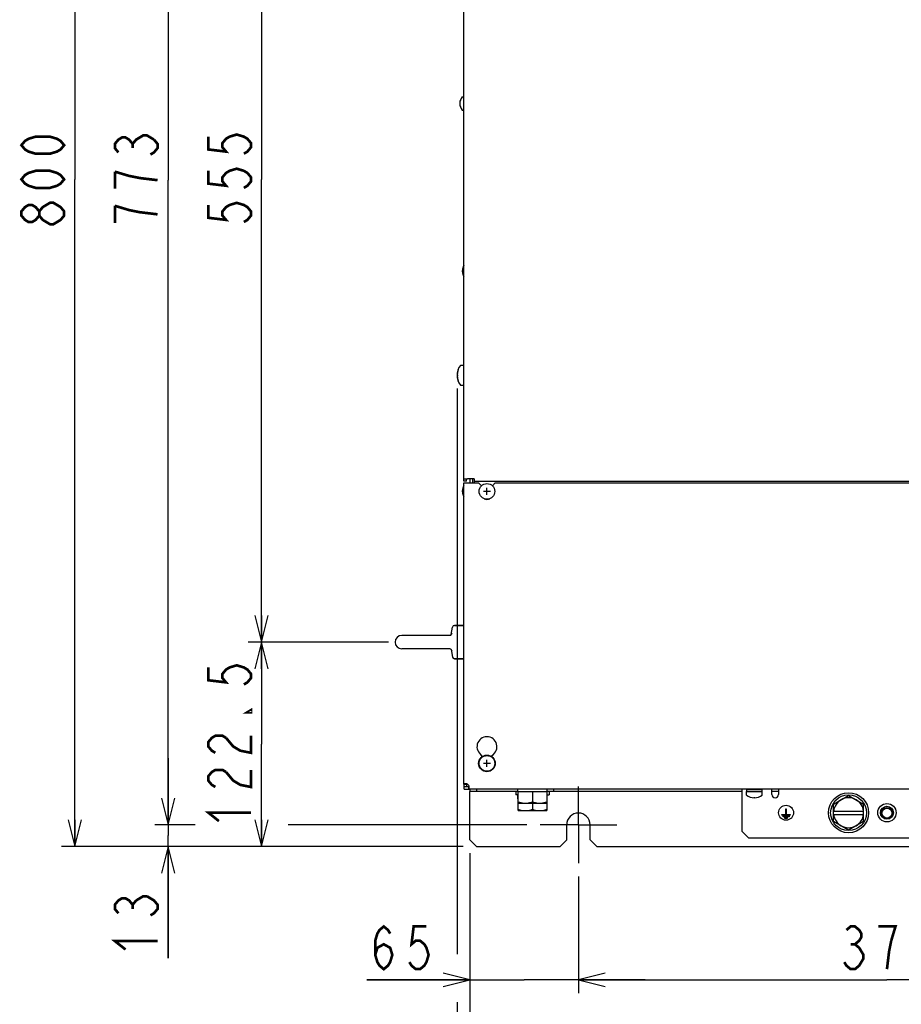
# Model space of a CAD drawing. Extents: x 28 to 410, y 34 to 287.
# Tile 13 of 32: x 28 to 94, y 122 to 196. Entities that reach past the tile are written whole.
import ezdxf

# ---------------------------------------------------------------- set-up
doc = ezdxf.new("R2010")
doc.units = 0
doc.header["$LTSCALE"] = 23.1
doc.linetypes.add('CENTER', pattern=[0.6, 0.375, -0.075, 0.075, -0.075])
doc.layers.get('0').update_dxf_attribs({"linetype": 'CONTINUOUS'})
for name, color, linetype in [('ALL_AXIS', 7, 'CONTINUOUS'), ('ALL_CHAMFER_FEAT', 7, 'CONTINUOUS'), ('ALL_COSM', 7, 'CONTINUOUS'), ('ALL_CURVE', 7, 'CONTINUOUS'), ('ALL_DIM', 7, 'CONTINUOUS'), ('ALL_FEATURES', 7, 'CONTINUOUS')]:
    doc.layers.add(name, color=color, linetype=linetype)
doc.dimstyles.get("Standard").update_dxf_attribs({"dimtxt": 2.5, "dimasz": 2.5, "dimexe": 1.25, "dimexo": 0.625, "dimtad": 1, "dimcen": 2.5, "dimazin": 3, "dimtfac": 1, "dimtmove": 0, "dimatfit": 3})

# ---------------------------------------------------------------- blocks, each defined once
blk = doc.blocks.new('_OPEN')
at = {"color": 0, "linetype": 'BYBLOCK'}
for p, q in [((0, 0), (-1, 0.25)), ((-1, -0.25), (0, 0)), ((-1, 0), (0, 0))]:
    blk.add_line(p, q, dxfattribs=at)
blk = doc.blocks.new('*D0')
at = {"layer": 'ALL_DIM', "color": 2, "linetype": 'CONTINUOUS'}
for p, q in [((69.9, 131.716), (69.9, 122.966)), ((116.15, 131.716), (116.15, 122.966)), ((69.9, 123.966), (93.025, 123.966)), ((116.15, 123.966), (93.025, 123.966))]:
    blk.add_line(p, q, dxfattribs=at)
at = {"layer": 'ALL_DIM', "color": 2, "linetype": 'CONTINUOUS', "xscale": 2, "yscale": 2, "zscale": 2, "rotation": 180}
blk.add_blockref('_OPEN', (69.9, 123.966), dxfattribs=at)
at = {"layer": 'ALL_DIM', "color": 2, "linetype": 'CONTINUOUS', "xscale": 2, "yscale": 2, "zscale": 2}
blk.add_blockref('_OPEN', (116.15, 123.966), dxfattribs=at)
blk = doc.blocks.new('*D1')
at = {"layer": 'ALL_DIM', "color": 2, "linetype": 'CONTINUOUS'}
for p, q in [((61.775, 133.466), (61.775, 122.966)), ((69.9, 131.716), (69.9, 122.966)), ((61.775, 123.966), (54.036, 123.966)), ((54.036, 123.966), (65.838, 123.966)), ((74.9, 123.966), (65.838, 123.966)), ((69.9, 123.966), (74.9, 123.966))]:
    blk.add_line(p, q, dxfattribs=at)
at = {"layer": 'ALL_DIM', "color": 2, "linetype": 'CONTINUOUS', "xscale": 2, "yscale": 2, "zscale": 2}
blk.add_blockref('_OPEN', (61.775, 123.966), dxfattribs=at)
at = {"layer": 'ALL_DIM', "color": 2, "linetype": 'CONTINUOUS', "xscale": 2, "yscale": 2, "zscale": 2, "rotation": 180}
blk.add_blockref('_OPEN', (69.9, 123.966), dxfattribs=at)
blk = doc.blocks.new('*D2')
at = {"layer": 'ALL_DIM', "color": 2, "linetype": 'CONTINUOUS'}
for p, q in [((55.738, 218.654), (45.163, 218.654)), ((46.163, 218.654), (46.163, 183.966)), ((46.163, 149.279), (46.163, 183.966)), ((55.663, 149.279), (45.163, 149.279))]:
    blk.add_line(p, q, dxfattribs=at)
at = {"layer": 'ALL_DIM', "color": 2, "linetype": 'CONTINUOUS', "xscale": 2, "yscale": 2, "zscale": 2}
for p, rotation in [((46.163, 218.654), 90), ((46.163, 149.279), 270)]:
    blk.add_blockref('_OPEN', p, dxfattribs=dict(at, rotation=rotation))
blk = doc.blocks.new('*D3')
at = {"layer": 'ALL_DIM', "color": 2, "linetype": 'CONTINUOUS'}
for p, q in [((66.025, 232.216), (38.163, 232.216)), ((39.163, 232.216), (39.163, 183.904)), ((39.163, 135.591), (39.163, 183.904)), ((41.186, 135.591), (38.163, 135.591)), ((66.025, 135.591), (48.163, 135.591))]:
    blk.add_line(p, q, dxfattribs=at)
at = {"layer": 'ALL_DIM', "color": 2, "linetype": 'CONTINUOUS', "xscale": 2, "yscale": 2, "zscale": 2}
for p, rotation in [((39.163, 232.216), 90), ((39.163, 135.591), 270)]:
    blk.add_blockref('_OPEN', p, dxfattribs=dict(at, rotation=rotation))
blk = doc.blocks.new('*D4')
at = {"layer": 'ALL_DIM', "color": 2, "linetype": 'CONTINUOUS'}
for p, q in [((61.275, 233.966), (31.163, 233.966)), ((32.163, 233.966), (32.163, 183.966)), ((32.163, 133.966), (32.163, 183.966)), ((61.275, 133.966), (31.163, 133.966))]:
    blk.add_line(p, q, dxfattribs=at)
at = {"layer": 'ALL_DIM', "color": 2, "linetype": 'CONTINUOUS', "xscale": 2, "yscale": 2, "zscale": 2}
for p, rotation in [((32.163, 233.966), 90), ((32.163, 133.966), 270)]:
    blk.add_blockref('_OPEN', p, dxfattribs=dict(at, rotation=rotation))
blk = doc.blocks.new('*D5')
at = {"layer": 'ALL_DIM', "color": 2, "linetype": 'CONTINUOUS'}
for p, q in [((39.163, 135.591), (39.163, 140.591)), ((39.163, 140.591), (39.163, 134.779)), ((40.532, 135.591), (38.163, 135.591)), ((39.163, 125.597), (39.163, 134.779)), ((61.275, 133.966), (38.163, 133.966)), ((39.163, 133.966), (39.163, 125.597))]:
    blk.add_line(p, q, dxfattribs=at)
at = {"layer": 'ALL_DIM', "color": 2, "linetype": 'CONTINUOUS', "xscale": 2, "yscale": 2, "zscale": 2}
for p, rotation in [((39.163, 135.591), 270), ((39.163, 133.966), 90)]:
    blk.add_blockref('_OPEN', p, dxfattribs=dict(at, rotation=rotation))
blk = doc.blocks.new('*D6')
at = {"layer": 'ALL_DIM', "color": 2, "linetype": 'CONTINUOUS'}
for p, q in [((61.775, 133.466), (61.775, 115.966)), ((124.275, 133.466), (124.275, 115.966)), ((61.775, 116.966), (93.025, 116.966)), ((124.275, 116.966), (93.025, 116.966))]:
    blk.add_line(p, q, dxfattribs=at)
at = {"layer": 'ALL_DIM', "color": 2, "linetype": 'CONTINUOUS', "xscale": 2, "yscale": 2, "zscale": 2, "rotation": 180}
blk.add_blockref('_OPEN', (61.775, 116.966), dxfattribs=at)
at = {"layer": 'ALL_DIM', "color": 2, "linetype": 'CONTINUOUS', "xscale": 2, "yscale": 2, "zscale": 2}
blk.add_blockref('_OPEN', (124.275, 116.966), dxfattribs=at)
blk = doc.blocks.new('*D7')
at = {"layer": 'ALL_DIM', "color": 2, "linetype": 'CONTINUOUS'}
for p, q in [((60.813, 168.279), (60.813, 125.887)), ((61.775, 133.466), (61.775, 115.966)), ((60.813, 122.29), (60.813, 115.966)), ((60.813, 116.966), (39.776, 116.966)), ((39.776, 116.966), (61.294, 116.966)), ((66.775, 116.966), (61.294, 116.966)), ((61.775, 116.966), (66.775, 116.966))]:
    blk.add_line(p, q, dxfattribs=at)
at = {"layer": 'ALL_DIM', "color": 2, "linetype": 'CONTINUOUS', "xscale": 2, "yscale": 2, "zscale": 2}
blk.add_blockref('_OPEN', (60.813, 116.966), dxfattribs=at)
at = {"layer": 'ALL_DIM', "color": 2, "linetype": 'CONTINUOUS', "xscale": 2, "yscale": 2, "zscale": 2, "rotation": 180}
blk.add_blockref('_OPEN', (61.775, 116.966), dxfattribs=at)
blk = doc.blocks.new('*D31')
at = {"layer": 'ALL_DIM', "color": 2, "linetype": 'CONTINUOUS'}
for p, q in [((55.663, 149.279), (45.163, 149.279)), ((46.163, 149.279), (46.163, 141.622)), ((46.163, 133.966), (46.163, 141.622)), ((61.275, 133.966), (45.163, 133.966))]:
    blk.add_line(p, q, dxfattribs=at)
at = {"layer": 'ALL_DIM', "color": 2, "linetype": 'CONTINUOUS', "xscale": 2, "yscale": 2, "zscale": 2}
for p, rotation in [((46.163, 149.279), 90), ((46.163, 133.966), 270)]:
    blk.add_blockref('_OPEN', p, dxfattribs=dict(at, rotation=rotation))

msp = doc.modelspace()

# ---------------------------------------------------------------- linework, layer by layer
at = {"layer": 'ALL_AXIS', "color": 7, "linetype": 'CONTINUOUS'}
for p, q in [((61.191, 190.154), (61.325, 190.154)), ((61.191, 189.154), (61.325, 189.154)), ((61.069, 170.029), (61.325, 170.029)), ((61.069, 168.529), (61.325, 168.529)), ((62.088, 161.529), (61.588, 161.529)), ((62.088, 161.329), (62.088, 161.216)), ((60.372, 149.842), (60.456, 150.401)), ((60.605, 150.529), (61.325, 150.529)), ((60.295, 149.779), (56.663, 149.779)), ((60.295, 148.779), (56.663, 148.779)), ((60.372, 148.716), (60.456, 148.156)), ((60.605, 148.029), (61.325, 148.029)), ((62.675, 140.642), (62.675, 140.792)), ((63.425, 140.792), (63.425, 140.642)), ((61.325, 138.64), (61.325, 138.466)), ((61.325, 138.466), (61.338, 138.466)), ((61.338, 138.266), (61.338, 138.466)), ((61.338, 138.266), (61.7, 138.266)), ((65.213, 138.091), (65.213, 137.841)), ((65.369, 138.091), (65.369, 138.266)), ((65.369, 138.091), (67.557, 138.091)), ((65.4, 136.654), (65.4, 138.091)), ((66.463, 138.091), (66.463, 137.311)), ((67.525, 138.091), (67.525, 136.654)), ((67.557, 138.091), (67.557, 138.266)), ((67.713, 138.091), (67.713, 137.841)), ((82.494, 138.079), (83.682, 138.079)), ((82.494, 137.818), (82.494, 138.079)), ((82.513, 138.241), (83.663, 138.241)), ((82.513, 138.079), (82.513, 138.241)), ((82.525, 138.241), (82.525, 138.266)), ((83.65, 138.241), (83.65, 138.266)), ((83.663, 138.079), (83.663, 138.241)), ((83.682, 137.818), (83.682, 138.079)), ((65.4, 137.841), (65.213, 137.841)), ((65.369, 137.529), (65.369, 137.841)), ((65.4, 137.529), (65.369, 137.529)), ((67.525, 137.841), (67.713, 137.841)), ((67.525, 137.529), (67.557, 137.529)), ((67.557, 137.529), (67.557, 137.841)), ((89.025, 137.141), (90.15, 137.79)), ((90.15, 137.79), (91.275, 137.141)), ((65.4, 137.216), (67.525, 137.216)), ((65.4, 136.654), (67.525, 136.654)), ((66.463, 137.216), (66.463, 136.748)), ((90.15, 135.192), (89.025, 135.842)), ((91.275, 135.842), (90.15, 135.192))]:
    msp.add_line(p, q, dxfattribs=at)
at = {"layer": 'ALL_AXIS', "color": 3, "linetype": 'CONTINUOUS'}
for p, q in [((61.338, 138.466), (61.7, 138.466)), ((61.525, 138.64), (61.525, 138.466))]:
    msp.add_line(p, q, dxfattribs=at)
at = {"layer": 'ALL_AXIS', "color": 7, "linetype": 'CENTER'}
for q in [(69.9, 138.466), (67.025, 135.591), (72.775, 135.591), (69.9, 132.716)]:
    msp.add_line((69.9, 135.591), q, dxfattribs=at)
at = {"layer": 'ALL_AXIS', "color": 7, "linetype": 'CONTINUOUS'}
for points in [[(65.4, 137.311), (65.511, 137.277), (65.618, 137.251), (65.723, 137.232), (65.827, 137.22), (65.932, 137.216)], [(65.932, 137.216), (66.036, 137.22), (66.14, 137.232), (66.245, 137.251), (66.352, 137.277), (66.463, 137.311)], [(66.463, 137.311), (66.574, 137.277), (66.681, 137.251), (66.786, 137.232), (66.89, 137.22), (66.994, 137.216)], [(66.994, 137.216), (67.098, 137.22), (67.203, 137.232), (67.308, 137.251), (67.415, 137.277), (67.525, 137.311)], [(65.4, 136.748), (65.511, 136.715), (65.618, 136.688), (65.723, 136.669), (65.827, 136.657), (65.932, 136.654)], [(65.932, 136.654), (66.036, 136.657), (66.14, 136.669), (66.245, 136.688), (66.352, 136.715), (66.463, 136.748)], [(66.463, 136.748), (66.574, 136.715), (66.681, 136.688), (66.786, 136.669), (66.89, 136.657), (66.994, 136.654)], [(66.994, 136.654), (67.098, 136.657), (67.203, 136.669), (67.308, 136.688), (67.415, 136.715), (67.525, 136.748)]]:
    msp.add_lwpolyline(points, dxfattribs=at)
for centre, radius in [((63.05, 160.579), 0.588), ((63.05, 140.191), 0.588), ((90.15, 136.491), 1.5), ((90.15, 136.491), 1.344), ((85.463, 136.491), 0.562)]:
    msp.add_circle(centre, radius, dxfattribs=at)
at = {"layer": 'ALL_AXIS', "color": 3, "linetype": 'CONTINUOUS'}
for centre, radius in [((93.025, 136.491), 0.688), ((93.025, 136.466), 0.375)]:
    msp.add_circle(centre, radius, dxfattribs=at)
at = {"layer": 'ALL_AXIS', "color": 7, "linetype": 'CONTINUOUS'}
for centre, radius, start, end in [((61.825, 189.654), 0.812, 142.45568, 217.54432), ((62.013, 177.091), 0.812, 147.94778, 212.05222), ((62.063, 169.279), 1.25, 143.41893, 216.58107), ((62.013, 160.591), 0.812, 147.94778, 212.05222), ((63.05, 160.341), 0.375, 235.64983, 304.35017), ((56.663, 149.279), 0.5, 90, 270), ((63.05, 141.441), 0.75, 300, 240), ((61.476, 138.417), 0.25, 26.58657, 63.41343), ((83.088, 138.616), 1, 233.94174, 306.05826), ((90.15, 136.491), 1.125, 60, 120), ((90.15, 136.491), 1.125, 240, 300)]:
    msp.add_arc(centre, radius, start, end, dxfattribs=at)
at = {"layer": 'ALL_AXIS', "color": 3, "linetype": 'CONTINUOUS'}
msp.add_arc((69.9, 135.591), 0.875, 0, 180, dxfattribs=at)
at = {"layer": 'ALL_CHAMFER_FEAT', "color": 7, "linetype": 'CONTINUOUS'}
for radius in [0.487, 0.449]:
    msp.add_circle((93.025, 136.491), radius, dxfattribs=at)
at = {"layer": 'ALL_COSM', "color": 7, "linetype": 'CONTINUOUS'}
for p, q in [((85.494, 136.754), (85.432, 136.754)), ((85.432, 136.754), (85.432, 136.36)), ((85.494, 136.36), (85.494, 136.754)), ((85.15, 136.36), (85.432, 136.36)), ((85.15, 136.297), (85.15, 136.36)), ((85.775, 136.297), (85.15, 136.297)), ((85.238, 136.247), (85.688, 136.247)), ((85.238, 136.185), (85.238, 136.247)), ((85.688, 136.185), (85.238, 136.185)), ((85.569, 136.135), (85.357, 136.135)), ((85.357, 136.135), (85.357, 136.072)), ((85.357, 136.072), (85.569, 136.072)), ((85.494, 136.36), (85.775, 136.36)), ((85.569, 136.072), (85.569, 136.135)), ((85.688, 136.247), (85.688, 136.185)), ((85.775, 136.36), (85.775, 136.297))]:
    msp.add_line(p, q, dxfattribs=at)
at = {"layer": 'ALL_CURVE', "color": 40, "linetype": 'CONTINUOUS'}
for p, q in [((61.013, 189.654), (61.061, 189.654)), ((61.2, 177.091), (61.248, 177.091)), ((60.813, 169.279), (60.89, 169.279)), ((61.2, 160.591), (61.248, 160.591)), ((63.319, 160.579), (62.782, 160.579)), ((63.05, 160.31), (63.05, 160.847)), ((63.05, 139.922), (63.05, 140.46)), ((63.319, 140.191), (62.782, 140.191)), ((83.088, 137.616), (83.088, 137.664))]:
    msp.add_line(p, q, dxfattribs=at)
msp.add_circle((63.05, 140.191), 0.625, dxfattribs=at)
for centre, radius, start, end in [((61.825, 189.654), 0.812, 160.21683, 199.78317), ((62.013, 177.091), 0.812, 160.21683, 199.78317), ((62.063, 169.279), 1.25, 159.8182, 200.1818), ((62.013, 160.591), 0.812, 160.21683, 199.78317), ((83.088, 138.616), 1, 252.16662, 287.83338)]:
    msp.add_arc(centre, radius, start, end, dxfattribs=at)
at = {"layer": 'ALL_DIM', "color": 2, "linetype": 'CONTINUOUS', "const_width": 0.2}
for points in [[(31.363, 186.526), (31.096, 186.206), (30.83, 186.046), (30.296, 185.886), (29.23, 185.886), (28.696, 186.046), (28.43, 186.206), (28.163, 186.526), (28.43, 186.846), (28.696, 187.006), (29.23, 187.166), (30.296, 187.166), (30.83, 187.006), (31.096, 186.846), (31.363, 186.526)], [(35.43, 185.984), (35.163, 186.304), (35.163, 186.624), (35.43, 186.944), (35.696, 187.104), (35.963, 187.104), (36.23, 186.944), (36.496, 186.624), (36.763, 186.944), (37.03, 187.104), (37.296, 187.264), (37.563, 187.264), (38.096, 186.944)], [(36.496, 186.304), (36.496, 186.624)], [(38.096, 186.944), (38.363, 186.624), (38.363, 186.304), (38.096, 185.984), (37.83, 185.824)], [(42.163, 187.166), (42.163, 186.206), (43.496, 186.046), (43.23, 186.366), (43.23, 186.686), (43.496, 187.006), (43.763, 187.166), (44.296, 187.326), (44.83, 187.166), (45.096, 187.006), (45.363, 186.686), (45.363, 186.366), (45.096, 186.046), (44.83, 185.886)], [(31.363, 183.966), (31.096, 183.646), (30.83, 183.486), (30.296, 183.326), (29.23, 183.326), (28.696, 183.486), (28.43, 183.646), (28.163, 183.966), (28.43, 184.286), (28.696, 184.446), (29.23, 184.606), (30.296, 184.606), (30.83, 184.446), (31.096, 184.286), (31.363, 183.966)], [(35.163, 184.544), (35.163, 183.264)], [(38.363, 183.904), (37.03, 184.064), (36.23, 184.224), (35.163, 184.544)], [(42.163, 184.606), (42.163, 183.646), (43.496, 183.486), (43.23, 183.806), (43.23, 184.126), (43.496, 184.446), (43.763, 184.606), (44.296, 184.766), (44.83, 184.606), (45.096, 184.446), (45.363, 184.126), (45.363, 183.806), (45.096, 183.486), (44.83, 183.326)], [(31.363, 181.246), (31.096, 180.926), (30.83, 180.766), (30.563, 180.606), (30.296, 180.606), (30.03, 180.766), (29.763, 180.926), (29.496, 181.246), (29.496, 181.566), (29.763, 181.886), (30.03, 182.046), (30.296, 182.206), (30.563, 182.206), (30.83, 182.046), (31.096, 181.886), (31.363, 181.566), (31.363, 181.246)], [(42.163, 182.046), (42.163, 181.086), (43.496, 180.926), (43.23, 181.246), (43.23, 181.566), (43.496, 181.886), (43.763, 182.046), (44.296, 182.206), (44.83, 182.046), (45.096, 181.886), (45.363, 181.566), (45.363, 181.246), (45.096, 180.926), (44.83, 180.766)], [(29.496, 181.246), (29.23, 180.926), (28.963, 180.766), (28.696, 180.766), (28.43, 180.926), (28.163, 181.246), (28.163, 181.566), (28.43, 181.886), (28.696, 182.046), (28.963, 182.046), (29.23, 181.886), (29.496, 181.566)], [(35.163, 181.984), (35.163, 180.704)], [(38.363, 181.344), (37.03, 181.504), (36.23, 181.664), (35.163, 181.984)], [(42.163, 147.382), (42.163, 146.422), (43.496, 146.262), (43.23, 146.582), (43.23, 146.902), (43.496, 147.222), (43.763, 147.382), (44.296, 147.542), (44.83, 147.382), (45.096, 147.222), (45.363, 146.902), (45.363, 146.582), (45.096, 146.262), (44.83, 146.102)], [(45.363, 144.182), (45.363, 144.022), (45.096, 144.022), (45.363, 144.182)], [(42.696, 140.982), (42.43, 141.142), (42.163, 141.462), (42.163, 141.782), (42.43, 142.102), (42.696, 142.262), (43.23, 142.262), (43.496, 142.102)], [(43.496, 142.102), (44.03, 141.462), (44.563, 141.142), (45.363, 140.982), (45.363, 142.262)], [(42.696, 138.422), (42.43, 138.582), (42.163, 138.902), (42.163, 139.222), (42.43, 139.542), (42.696, 139.702), (43.23, 139.702), (43.496, 139.542)], [(43.496, 139.542), (44.03, 138.902), (44.563, 138.582), (45.363, 138.422), (45.363, 139.702)], [(42.963, 135.862), (42.163, 136.502), (45.363, 136.502)], [(35.43, 128.957), (35.163, 129.277), (35.163, 129.597), (35.43, 129.917), (35.696, 130.077), (35.963, 130.077), (36.23, 129.917), (36.496, 129.597), (36.763, 129.917)], [(36.763, 129.917), (37.296, 130.237), (37.563, 130.237)], [(37.563, 130.237), (38.096, 129.917), (38.363, 129.597), (38.363, 129.277), (38.096, 128.957), (37.83, 128.797)], [(36.496, 129.277), (36.496, 129.597)], [(54.676, 125.833), (54.836, 126.366), (55.316, 126.633), (55.796, 126.366), (55.956, 125.833), (55.796, 125.299), (55.636, 125.033), (55.316, 124.766), (54.996, 125.033), (54.836, 125.299), (54.676, 125.833), (54.676, 126.899), (54.836, 127.433), (54.996, 127.699), (55.316, 127.966), (55.636, 127.699), (55.796, 127.433)], [(58.516, 127.966), (57.556, 127.966), (57.396, 126.633), (57.716, 126.899), (58.036, 126.899), (58.356, 126.633), (58.516, 126.366), (58.676, 125.833), (58.516, 125.299), (58.356, 125.033), (58.036, 124.766), (57.716, 124.766), (57.396, 125.033), (57.236, 125.299)], [(89.985, 127.699), (90.305, 127.966), (90.625, 127.966), (90.945, 127.699), (91.105, 127.433), (91.105, 127.166), (90.945, 126.899), (90.625, 126.633), (90.945, 126.366), (91.105, 126.099), (91.265, 125.833), (91.265, 125.566), (91.105, 125.299), (90.945, 125.033), (90.625, 124.766), (90.305, 124.766), (89.985, 125.033), (89.825, 125.299)], [(93.345, 126.899), (93.665, 127.966), (92.385, 127.966)], [(35.963, 126.237), (35.163, 126.877), (38.363, 126.877)], [(93.025, 124.766), (93.185, 126.099), (93.345, 126.899)], [(90.305, 126.633), (90.625, 126.633)]]:
    msp.add_lwpolyline(points, dxfattribs=at)
at = {"layer": 'ALL_FEATURES', "color": 7, "linetype": 'CONTINUOUS'}
for p, q in [((61.325, 161.341), (61.325, 229.229)), ((61.325, 161.529), (61.588, 161.529)), ((61.525, 161.341), (61.325, 161.341)), ((61.325, 138.64), (61.325, 161.216)), ((61.325, 161.216), (62.425, 161.216)), ((61.775, 161.529), (61.775, 161.216)), ((62.088, 161.529), (62.088, 161.329)), ((98.15, 161.329), (62.088, 161.329)), ((62.642, 160.999), (62.425, 161.216)), ((63.675, 161.216), (63.458, 160.999)), ((63.675, 161.216), (95.5, 161.216)), ((60.363, 149.831), (60.331, 149.804)), ((60.436, 149.951), (60.436, 149.951)), ((61.325, 150.529), (60.605, 150.529)), ((60.287, 149.78), (60.283, 149.779)), ((60.286, 149.78), (60.283, 149.779)), ((60.292, 149.782), (60.286, 149.78)), ((60.294, 149.779), (60.294, 149.779)), ((60.32, 149.796), (60.304, 149.787)), ((60.282, 148.779), (60.286, 148.777)), ((60.286, 148.777), (60.304, 148.77)), ((60.292, 148.775), (60.293, 148.775)), ((60.294, 148.779), (60.294, 148.779)), ((60.364, 148.726), (60.37, 148.718)), ((60.436, 148.606), (60.436, 148.606)), ((60.436, 148.606), (60.436, 148.606)), ((61.325, 148.029), (60.605, 148.029)), ((61.325, 138.64), (61.525, 138.64)), ((61.7, 138.266), (61.7, 138.466)), ((124.351, 138.266), (61.7, 138.266)), ((61.775, 138.266), (61.775, 138.091)), ((62.275, 138.266), (62.275, 138.091)), ((68.025, 138.266), (68.025, 138.091)), ((89.025, 135.842), (89.025, 137.141)), ((89.025, 136.616), (91.275, 136.616)), ((91.275, 135.842), (91.275, 137.141)), ((89.025, 136.366), (91.275, 136.366))]:
    msp.add_line(p, q, dxfattribs=at)
at = {"layer": 'ALL_FEATURES', "color": 3, "linetype": 'CONTINUOUS'}
for p, q in [((61.525, 161.341), (61.525, 161.529)), ((61.975, 161.529), (61.975, 161.216)), ((65.369, 138.091), (61.775, 138.091)), ((61.775, 134.466), (61.775, 138.091)), ((82.15, 138.091), (67.557, 138.091)), ((82.15, 138.266), (82.15, 135.116)), ((84.4, 137.866), (84.4, 138.266)), ((84.9, 138.091), (84.4, 138.091)), ((84.9, 138.266), (84.9, 137.866)), ((69.025, 134.466), (69.025, 135.591)), ((70.775, 134.466), (70.775, 135.591)), ((82.15, 135.116), (82.65, 134.616)), ((61.775, 134.466), (62.275, 133.966)), ((68.525, 133.966), (69.025, 134.466)), ((70.775, 134.466), (71.275, 133.966)), ((82.65, 134.616), (103.4, 134.616)), ((62.275, 133.966), (68.525, 133.966)), ((71.275, 133.966), (114.775, 133.966))]:
    msp.add_line(p, q, dxfattribs=at)
at = {"layer": 'ALL_FEATURES', "color": 7, "linetype": 'CONTINUOUS'}
for points in [[(60.436, 149.951), (60.425, 149.923), (60.396, 149.87), (60.364, 149.831), (60.332, 149.804), (60.305, 149.788), (60.287, 149.78)], [(60.304, 148.77), (60.331, 148.754), (60.364, 148.726), (60.398, 148.684), (60.427, 148.63), (60.436, 148.606)], [(60.305, 148.77), (60.305, 148.769), (60.321, 148.76)], [(60.332, 148.753), (60.332, 148.753), (60.364, 148.726)], [(61.402, 138.667), (61.387, 138.666), (61.36, 138.664), (61.341, 138.659), (61.329, 138.651), (61.325, 138.64)], [(61.588, 138.64), (61.542, 138.651), (61.498, 138.659), (61.457, 138.664), (61.419, 138.666), (61.402, 138.667)], [(61.726, 138.343), (61.725, 138.374), (61.722, 138.409), (61.717, 138.448), (61.709, 138.488), (61.7, 138.529)], [(61.7, 138.266), (61.709, 138.269), (61.717, 138.279), (61.722, 138.295), (61.725, 138.316), (61.726, 138.343)]]:
    msp.add_lwpolyline(points, dxfattribs=at)
at = {"layer": 'ALL_FEATURES', "color": 3, "linetype": 'CONTINUOUS'}
for points in [[(61.527, 138.654), (61.526, 138.651), (61.525, 138.64)], [(61.7, 138.466), (61.709, 138.467), (61.713, 138.468)]]:
    msp.add_lwpolyline(points, dxfattribs=at)
at = {"layer": 'ALL_FEATURES', "color": 7, "linetype": 'CONTINUOUS'}
for centre, radius, start, end in [((61.191, 190.141), 0.0125, 90, 142.45568), ((61.191, 189.166), 0.0125, 217.54432, 270), ((61.069, 170.016), 0.0125, 90, 143.41893), ((61.069, 168.541), 0.0125, 216.58107, 270), ((60.605, 150.379), 0.15, 90, 171.46923), ((60.605, 148.179), 0.15, 188.53077, 270), ((82.507, 137.818), 0.0125, 180, 233.94175), ((83.669, 137.818), 0.0125, 306.05825, 360), ((90.15, 136.491), 1.125, 120, 173.62063), ((90.15, 136.491), 1.125, 6.37937, 60), ((90.15, 136.491), 1.125, 186.37937, 240), ((90.15, 136.491), 1.125, 300, 353.62063)]:
    msp.add_arc(centre, radius, start, end, dxfattribs=at)
at = {"layer": 'ALL_FEATURES', "color": 3, "linetype": 'CONTINUOUS'}
msp.add_arc((84.65, 137.866), 0.25, 180, 360, dxfattribs=at)

# ---------------------------------------------------------------- dimensions: what is measured, and where the dimension line sits
at = {"layer": 'ALL_DIM', "color": 2, "linetype": 'CONTINUOUS'}
for base, p1, p2, angle, picture, middle in [((32.163, 133.966), (61.275, 233.966), (61.275, 133.966), 270, '*D4', (31.363, 180.126)), ((39.162864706, 232.216031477), (66.025364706, 135.591031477), (66.025364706, 232.216031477), 90, '*D3', (38.362864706, 180.063531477)), ((46.162864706, 218.653531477), (55.662864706, 149.278531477), (55.737864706, 218.653531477), 90, '*D2', (45.362864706, 180.126031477)), ((60.813, 116.966), (61.775, 133.466), (60.813, 168.279), 180, '*D7', (39.776, 117.766)), ((46.163, 149.279), (61.275, 133.966), (55.663, 149.279), 90, '*D31', (45.363, 135.222)), ((39.162864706, 133.966031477), (40.532373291, 135.591031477), (61.275364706, 133.966031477), 270, '*D5', (38.362864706, 125.597346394)), ((61.775364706, 123.966031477), (69.900364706, 131.716031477), (61.775364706, 133.466031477), 180, '*D1', (54.035873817, 124.766031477))]:
    dim = msp.add_linear_dim(base=base, p1=p1, p2=p2, angle=angle, dimstyle='Standard', dxfattribs=at)
    dim.commit()
    dim.dimension.update_dxf_attribs({"geometry": picture, "text_midpoint": middle, "dimtype": 128})
for base, p1, p2, picture, middle in [((124.275, 116.966), (61.775, 133.466), (124.275, 133.466), '*D6', (89.185, 117.766)), ((116.15, 123.966), (69.9, 131.716), (116.15, 131.716), '*D0', (89.185, 124.766))]:
    dim = msp.add_linear_dim(base=base, p1=p1, p2=p2, dimstyle='Standard', dxfattribs=at)
    dim.commit()
    dim.dimension.update_dxf_attribs({"geometry": picture, "text_midpoint": middle, "dimtype": 128})

doc.saveas('drawing.dxf')
